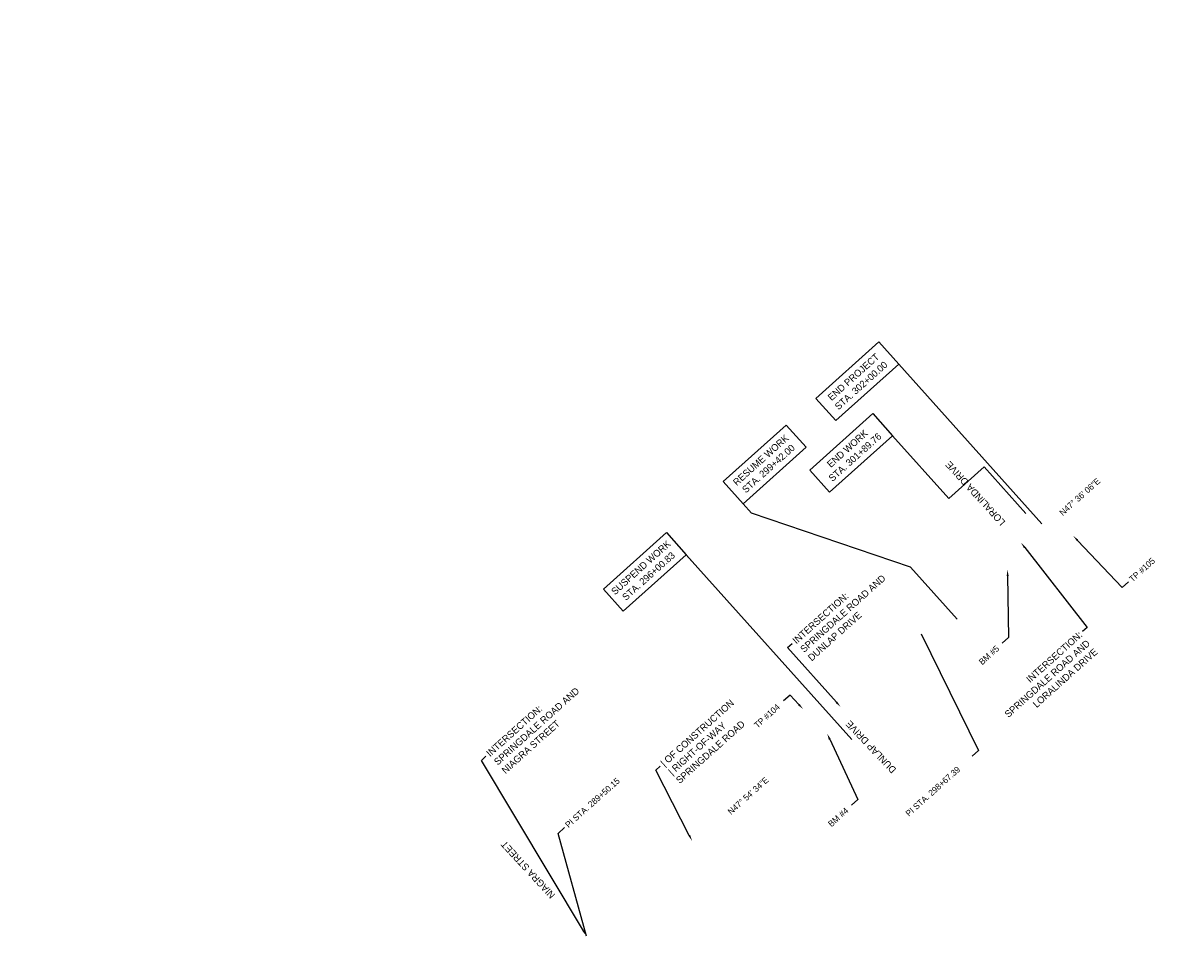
# Model space of a CAD drawing. Header units: feet. Extents: x 1374438 to 1393174, y 456760 to 477783.
# Tile 2 of 2: x 1374540 to 1376895, y 462416 to 464299. Entities that reach past the tile are written whole.
import ezdxf
from ezdxf import colors
from ezdxf.entities.mleader import LeaderData, LeaderLine
from ezdxf.math import Vec2, Vec3

# ---------------------------------------------------------------- set-up
doc = ezdxf.new("R2010")
doc.units = ezdxf.units.FT
doc.header["$MEASUREMENT"] = 0
doc.layers.add('SH_Data', color=7, linetype='Continuous')
doc.layers.add('SHEET_TXT', color=9, linetype='Continuous')
doc.styles.add('Slanted-Normal', font='font31.shx', dxfattribs={"height": 0.14})

# ---------------------------------------------------------------- blocks, each defined once
blk = doc.blocks.new('_None')

msp = doc.modelspace()

# ---------------------------------------------------------------- linework, layer by layer
at = {"layer": 'SH_Data'}
for points in [[(1376152.4, 463535.5), (1376280.6, 463650.5), (1376320.8, 463605.6), (1376192.7, 463490.6)], [(1376140, 463389.8), (1376268.2, 463504.8), (1376308.4, 463459.9), (1376180.2, 463344.9)], [(1376092.1, 463481.4), (1375964, 463366.5), (1376004.2, 463321.6), (1376132.4, 463436.6)], [(1375720.2, 463147.8), (1375848.4, 463262.8), (1375888.6, 463217.9), (1375760.5, 463103)]]:
    msp.add_lwpolyline(points, close=True, dxfattribs=at)
for points in [[(1376320.8, 463605.6), (1376612.1, 463280.9)], [(1376308.4, 463459.9), (1376422.8, 463332.3)], [(1376422.8, 463332.3), (1376494.3, 463396.4)], [(1376494.3, 463396.4), (1376579.4, 463301.4)], [(1376004.2, 463321.6), (1376021.6, 463302.2)], [(1376344.9, 463192.7), (1376021.6, 463302.2)], [(1375888.6, 463217.9), (1376225.6, 462842.3)], [(1375901.7, 463203.4), (1375888.6, 463217.9)], [(1376344.9, 463192.7), (1376439.8, 463087)]]:
    msp.add_lwpolyline(points, dxfattribs=at)

# ---------------------------------------------------------------- texts
at = {"layer": 'SH_Data', "char_height": 14, "width": 216.417, "attachment_point": 5, "style": 'Slanted-Normal'}
for s, insert, rotation in [('END PROJECT\\PSTA. 302+00.00', (1376236.6, 463570.5), 41.8907), ('END WORK\\PSTA. 301+89.76', (1376224.2, 463424.8), 41.8907), ('RESUME WORK\\PSTA. 299+42.00', (1376048.2, 463401.5), 41.8907), ('LORALINDA DRIVE', (1376476.7, 463342.5), 132.3807), ('SUSPEND WORK\\PSTA. 296+00.83', (1375804.4, 463182.9), 41.8907), ('DUNLAP DRIVE', (1376264.4, 462827), 133.4176), ('NIAGRA STREET', (1375567, 462577.1), 132.7114)]:
    msp.add_mtext(s, dxfattribs=dict(at, insert=insert, rotation=rotation))
at = {"layer": 'SHEET_TXT', "char_height": 12.5, "width": 226.039, "attachment_point": 1, "rotation": 41.8767, "style": 'Slanted-Normal'}
for s, insert in [('N47%%D 36\' 06"E', (1376646.1, 463305.5)), ('N47%%D 54\' 34"E', (1375971.6, 462697.5))]:
    msp.add_mtext(s, dxfattribs=dict(at, insert=insert))

# ---------------------------------------------------------------- leaders
at = {"layer": 'SHEET_TXT'}
ml = msp.add_multileader_mtext('Standard', dxfattribs=at)
ml.set_content('PI STA. 298+67.39', color=256, style='Slanted-Normal')
ml.set_leader_properties()
ml.set_arrow_properties(name='NONE')
ml.build(insert=Vec2(0, 0))
ml.multileader.update_dxf_attribs({"text_left_attachment_type": 2, "text_right_attachment_type": 2, "dogleg_length": 0.175, "arrow_head_size": 12.5, "scale": 100})
ctx = ml.context
ctx.base_point, ctx.scale, ctx.char_height, ctx.arrow_head_size, ctx.landing_gap_size, ctx.plane_origin, ctx.plane_x_axis, ctx.plane_y_axis = Vec3(1376333.7, 462685.8), 100, 12.5, 12.5, 5, Vec3(1376413.3, 462959.6), Vec3(0.744583, 0.667529), Vec3(-0.667529, 0.744583)
ctx.left_attachment, ctx.right_attachment = 2, 2
notes = []
notes.append((ctx, [(1, (1, 1, 0), (1376483.2, 462819.8), (-0.744583, -0.667529), 17.5, [(0, [(1376366.4, 463056.6)], 0, [])])]))
ctx.mtext.insert, ctx.mtext.text_direction, ctx.mtext.rotation, ctx.mtext.width, ctx.mtext.flow_direction = Vec3(1376333.3, 462693.8), Vec3(0.744583, 0.667529), 0.730886, 226.039, 5
ml = msp.add_multileader_mtext('Standard', dxfattribs=at)
ml.set_content('PI STA. 289+50.15', color=256, style='Slanted-Normal')
ml.set_leader_properties()
ml.set_arrow_properties(name='NONE')
ml.build(insert=Vec2(0, 0))
ml.multileader.update_dxf_attribs({"text_left_attachment_type": 2, "text_right_attachment_type": 2, "dogleg_length": 0.175, "arrow_head_size": 12.5, "scale": 100})
ctx = ml.context
ctx.base_point, ctx.scale, ctx.char_height, ctx.arrow_head_size, ctx.landing_gap_size, ctx.plane_origin, ctx.plane_x_axis, ctx.plane_y_axis = Vec3(1375641.5, 462662.7), 100, 12.5, 12.5, 5, Vec3(1375733.3, 462345.3), Vec3(0.744583, 0.667529), Vec3(-0.667529, 0.744583)
ctx.left_attachment, ctx.right_attachment = 2, 2
notes.append((ctx, [(0, (1, 1, 0), (1375628.5, 462651), (0.744583, 0.667529), 17.5, [(0, [(1375685.8, 462441.8)], 0, [])])]))
ctx.mtext.insert, ctx.mtext.text_direction, ctx.mtext.rotation, ctx.mtext.width, ctx.mtext.flow_direction = Vec3(1375641.1, 462670.7), Vec3(0.744583, 0.667529), 0.730886, 226.039, 5
ml = msp.add_multileader_mtext('Standard', dxfattribs=at)
ml.set_content('PI STA. 282+15.33', color=256, style='Slanted-Normal')
ml.set_leader_properties()
ml.set_arrow_properties(name='NONE')
ml.build(insert=Vec2(0, 0))
ml.multileader.update_dxf_attribs({"text_left_attachment_type": 2, "text_right_attachment_type": 2, "dogleg_length": 0.175, "arrow_head_size": 12.5, "scale": 100})
ctx = ml.context
ctx.base_point, ctx.scale, ctx.char_height, ctx.arrow_head_size, ctx.landing_gap_size, ctx.plane_origin, ctx.plane_x_axis, ctx.plane_y_axis = Vec3(1375063, 461628.6), 100, 12.5, 12.5, 5, Vec3(1375185.6, 461854.1), Vec3(0.744583, 0.667529), Vec3(-0.667529, 0.744583)
ctx.left_attachment, ctx.right_attachment = 2, 2
notes.append((ctx, [(1, (1, 1, 0), (1375208.7, 461759.2), (-0.744583, -0.667529), 17.5, [(0, [(1375138.7, 461951.2)], 0, [])])]))
ctx.mtext.insert, ctx.mtext.text_direction, ctx.mtext.rotation, ctx.mtext.width, ctx.mtext.flow_direction = Vec3(1375062.6, 461636.6), Vec3(0.744583, 0.667529), 0.730886, 226.039, 5
ml = msp.add_multileader_mtext('Standard', dxfattribs=at)
ml.set_content('PI STA. 277+20.00', color=256, style='Slanted-Normal')
ml.set_leader_properties()
ml.set_arrow_properties(name='NONE')
ml.build(insert=Vec2(0, 0))
ml.multileader.update_dxf_attribs({"text_left_attachment_type": 2, "text_right_attachment_type": 2, "dogleg_length": 0.175, "arrow_head_size": 12.5, "scale": 100})
ctx = ml.context
ctx.base_point, ctx.scale, ctx.char_height, ctx.arrow_head_size, ctx.landing_gap_size, ctx.plane_origin, ctx.plane_x_axis, ctx.plane_y_axis = Vec3(1374540.8, 461544.5), 100, 12.5, 12.5, 5, Vec3(1374817.4, 461522.7), Vec3(0.744583, 0.667529), Vec3(-0.667529, 0.744583)
ctx.left_attachment, ctx.right_attachment = 2, 2
notes.append((ctx, [(1, (1, 1, 0), (1374691.7, 461679.8), (-0.744583, -0.667529), 17.5, [(0, [(1374769.9, 461620.5)], 0, [])])]))
ctx.mtext.insert, ctx.mtext.text_direction, ctx.mtext.rotation, ctx.mtext.width, ctx.mtext.flow_direction = Vec3(1374540.4, 461552.5), Vec3(0.744583, 0.667529), 0.730886, 226.039, 5
ml = msp.add_multileader_mtext('Standard', dxfattribs=at)
ml.set_content('TP #105', color=256, style='Slanted-Normal')
ml.set_leader_properties()
ml.build(insert=Vec2(0, 0))
ml.multileader.update_dxf_attribs({"text_left_attachment_type": 2, "text_right_attachment_type": 2, "dogleg_length": 0.25, "arrow_head_size": 12.5, "scale": 100})
ctx = ml.context
ctx.base_point, ctx.scale, ctx.char_height, ctx.arrow_head_size, ctx.landing_gap_size, ctx.plane_origin, ctx.plane_x_axis, ctx.plane_y_axis = Vec3(1376788.4, 463162.5, 878.3), 100, 12.5, 12.5, 5, Vec3(1377178.7, 463144.8, 878.3), Vec3(0.743145, 0.669131), Vec3(-0.669131, 0.743145)
ctx.left_attachment, ctx.right_attachment = 2, 2
notes.append((ctx, [(1, (1, 1, 0), (1376775.4, 463150.8, 878.3), (0.743145, 0.669131), 17.5, [(0, [(1376675.9, 463256, 878.3)], 0, [])])]))
ctx.mtext.insert, ctx.mtext.text_direction, ctx.mtext.rotation, ctx.mtext.flow_direction = Vec3(1376788, 463170.5, 878.3), Vec3(0.743145, 0.669131), 0.733038, 5
ml = msp.add_multileader_mtext('Standard', dxfattribs=at)
ml.set_content('INTERSECTION:\\PSPRINGDALE ROAD AND \\PLORALINDA DRIVE', color=256, style='Slanted-Normal')
ml.set_leader_properties()
ml.build(insert=Vec2(0, 0))
ml.multileader.update_dxf_attribs({"dogleg_length": 0.125, "arrow_head_size": 12.5, "scale": 100})
ctx = ml.context
ctx.base_point, ctx.scale, ctx.char_height, ctx.arrow_head_size, ctx.landing_gap_size, ctx.plane_origin, ctx.plane_x_axis, ctx.plane_y_axis = Vec3(1376514.3, 462899.6), 100, 14, 12.5, 5, Vec3(1377524.6, 462964.8), Vec3(0.74442, 0.667711), Vec3(-0.667711, 0.74442)
ctx.text_align_type = 2
notes.append((ctx, [(0, (1, 1, 0), (1376704, 463069.8), (-0.74442, -0.667711), 12.5, [(0, [(1376569.6, 463242.1)], 0, [])])]))
ctx.mtext.insert, ctx.mtext.text_direction, ctx.mtext.rotation, ctx.mtext.alignment, ctx.mtext.flow_direction = Vec3(1376686.3, 463063.3), Vec3(0.74442, 0.667711), 0.73113, 3, 5
ml = msp.add_multileader_mtext('Standard', dxfattribs=at)
ml.set_content('BM #5', color=256, style='Slanted-Normal')
ml.set_leader_properties()
ml.build(insert=Vec2(0, 0))
ml.multileader.update_dxf_attribs({"text_left_attachment_type": 2, "text_right_attachment_type": 2, "dogleg_length": 0.25, "arrow_head_size": 12.5, "scale": 100})
ctx = ml.context
ctx.base_point, ctx.scale, ctx.char_height, ctx.arrow_head_size, ctx.landing_gap_size, ctx.plane_origin, ctx.plane_x_axis, ctx.plane_y_axis = Vec3(1376482.7, 462994, 4.8), 100, 12.5, 12.5, 5, Vec3(1377276.1, 463200.2, 4.8), Vec3(0.743145, 0.669131), Vec3(-0.669131, 0.743145)
ctx.left_attachment, ctx.right_attachment = 2, 2
notes.append((ctx, [(0, (1, 1, 0), (1376544.4, 463049.6, 4.8), (-0.743145, -0.669131), 17.5, [(0, [(1376542.1, 463187.1, 4.8)], 0, [])])]))
ctx.mtext.insert, ctx.mtext.text_direction, ctx.mtext.rotation, ctx.mtext.flow_direction = Vec3(1376482.3, 463002, 4.8), Vec3(0.743145, 0.669131), 0.733038, 5
ml = msp.add_multileader_mtext('Standard', dxfattribs=at)
ml.set_content('INTERSECTION:\\PSPRINGDALE ROAD AND \\PDUNLAP DRIVE', color=256, style='Slanted-Normal')
ml.set_leader_properties()
ml.build(insert=Vec2(0, 0))
ml.multileader.update_dxf_attribs({"dogleg_length": 0.125, "arrow_head_size": 12.5, "scale": 100})
ctx = ml.context
ctx.base_point, ctx.scale, ctx.char_height, ctx.arrow_head_size, ctx.landing_gap_size, ctx.plane_origin, ctx.plane_x_axis, ctx.plane_y_axis = Vec3(1376104.3, 463037.2), 100, 14, 12.5, 5, Vec3(1377118.3, 462839.5), Vec3(0.74442, 0.667711), Vec3(-0.667711, 0.74442)
notes.append((ctx, [(1, (1, 1, 0), (1376095, 463028.8), (0.74442, 0.667711), 12.5, [(0, [(1376202.4, 462908.5)], 0, [])])]))
ctx.mtext.insert, ctx.mtext.text_direction, ctx.mtext.rotation, ctx.mtext.flow_direction = Vec3(1376103.4, 463045.7), Vec3(0.74442, 0.667711), 0.73113, 5
ml = msp.add_multileader_mtext('Standard', dxfattribs=at)
ml.set_content('INTERSECTION:\\PSPRINGDALE ROAD AND \\P\\pq*;NIAGRA STREET', color=256, style='Slanted-Normal')
ml.set_leader_properties()
ml.build(insert=Vec2(0, 0))
ml.multileader.update_dxf_attribs({"dogleg_length": 0.125, "arrow_head_size": 12.5, "scale": 100})
ctx = ml.context
ctx.base_point, ctx.scale, ctx.char_height, ctx.arrow_head_size, ctx.landing_gap_size, ctx.plane_origin, ctx.plane_x_axis, ctx.plane_y_axis = Vec3(1375481.5, 462808), 100, 14, 12.5, 5, Vec3(1376601.9, 462373.2), Vec3(0.74442, 0.667711), Vec3(-0.667711, 0.74442)
notes.append((ctx, [(1, (1, 1, 0), (1375472.2, 462799.6), (0.74442, 0.667711), 12.5, [(0, [(1375686.1, 462442.1)], 0, [])])]))
ctx.mtext.insert, ctx.mtext.text_direction, ctx.mtext.rotation, ctx.mtext.flow_direction = Vec3(1375480.6, 462816.5), Vec3(0.74442, 0.667711), 0.73113, 5
ml = msp.add_multileader_mtext('Standard', dxfattribs=at)
ml.set_content('TP #104', color=256, style='Slanted-Normal')
ml.set_leader_properties()
ml.build(insert=Vec2(0, 0))
ml.multileader.update_dxf_attribs({"text_left_attachment_type": 2, "text_right_attachment_type": 2, "dogleg_length": 0.25, "arrow_head_size": 12.5, "scale": 100})
ctx = ml.context
ctx.base_point, ctx.scale, ctx.char_height, ctx.arrow_head_size, ctx.landing_gap_size, ctx.plane_origin, ctx.plane_x_axis, ctx.plane_y_axis = Vec3(1376025.7, 462865.3, 880.2), 100, 12.5, 12.5, 5, Vec3(1376629.1, 462792.9, 880.2), Vec3(0.743145, 0.669131), Vec3(-0.669131, 0.743145)
ctx.left_attachment, ctx.right_attachment = 2, 2
notes.append((ctx, [(0, (1, 1, 0), (1376099.8, 462932, 880.2), (-0.743145, -0.669131), 17.5, [(0, [(1376126.3, 462904.1, 880.2)], 0, [])])]))
ctx.mtext.insert, ctx.mtext.text_direction, ctx.mtext.rotation, ctx.mtext.flow_direction = Vec3(1376025.3, 462873.3, 880.2), Vec3(0.743145, 0.669131), 0.733038, 5
ml = msp.add_multileader_mtext('Standard', dxfattribs=at)
ml.set_content('| OF CONSTRUCTION\\P| RIGHT-OF-WAY\\PSPRINGDALE ROAD', color=256, style='Slanted-Normal')
ml.set_leader_properties()
ml.build(insert=Vec2(0, 0))
ml.multileader.update_dxf_attribs({"dogleg_length": 0.125, "arrow_head_size": 12.5, "scale": 100})
ctx = ml.context
ctx.base_point, ctx.scale, ctx.char_height, ctx.arrow_head_size, ctx.landing_gap_size, ctx.plane_origin, ctx.plane_x_axis, ctx.plane_y_axis = Vec3(1375835.9, 462787.9), 100, 14, 12.5, 5, Vec3(1376816.4, 462566.9), Vec3(0.74442, 0.667711), Vec3(-0.667711, 0.74442)
notes.append((ctx, [(1, (1, 1, 0), (1375826.6, 462779.5), (0.74442, 0.667711), 12.5, [(0, [(1375900.6, 462635.9)], 0, [])])]))
ctx.mtext.insert, ctx.mtext.text_direction, ctx.mtext.rotation, ctx.mtext.flow_direction = Vec3(1375835, 462796.4), Vec3(0.74442, 0.667711), 0.73113, 5
ml = msp.add_multileader_mtext('Standard', dxfattribs=at)
ml.set_content('BM #4', color=256, style='Slanted-Normal')
ml.set_leader_properties()
ml.build(insert=Vec2(0, 0))
ml.multileader.update_dxf_attribs({"text_left_attachment_type": 2, "text_right_attachment_type": 2, "dogleg_length": 0.25, "arrow_head_size": 12.5, "scale": 100})
ctx = ml.context
ctx.base_point, ctx.scale, ctx.char_height, ctx.arrow_head_size, ctx.landing_gap_size, ctx.plane_origin, ctx.plane_x_axis, ctx.plane_y_axis = Vec3(1376176.1, 462664.5, 4.8), 100, 12.5, 12.5, 5, Vec3(1376889.7, 462880.8, 4.8), Vec3(0.743145, 0.669131), Vec3(-0.669131, 0.743145)
ctx.left_attachment, ctx.right_attachment = 2, 2
notes.append((ctx, [(0, (1, 1, 0), (1376237.6, 462719.8, 4.8), (-0.743145, -0.669131), 17.5, [(0, [(1376175.3, 462853.8, 4.8)], 0, [])])]))
ctx.mtext.insert, ctx.mtext.text_direction, ctx.mtext.rotation, ctx.mtext.flow_direction = Vec3(1376175.7, 462672.5, 4.8), Vec3(0.743145, 0.669131), 0.733038, 5
for ctx, leaders in notes:
    for number, flags, end, landing, length, lines in leaders:
        leader = LeaderData()
        leader.index, (leader.has_last_leader_line, leader.has_dogleg_vector, leader.attachment_direction) = number, flags
        leader.last_leader_point, leader.dogleg_vector, leader.dogleg_length = Vec3(end), Vec3(landing), length
        for number, points, colour, breaks in lines:
            line = LeaderLine()
            line.index, line.vertices, line.color, line.breaks = number, Vec3.list(points), colors.encode_raw_color(colour), breaks
            leader.lines.append(line)
        ctx.leaders.append(leader)

doc.saveas('drawing.dxf')
